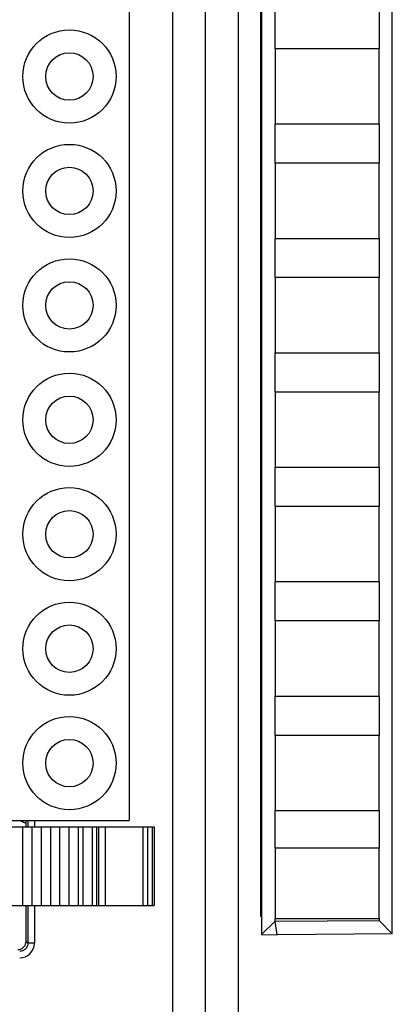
# Model space of a CAD drawing. Header units: millimetres. Extents: x 0 to 594, y 0 to 420.
# Tile 183 of 236: x 405 to 416, y 155 to 186. Entities that reach past the tile are written whole.
import ezdxf

# ---------------------------------------------------------------- set-up
doc = ezdxf.new("R2010")
doc.units = ezdxf.units.MM
doc.header["$LTSCALE"] = 32.67
doc.layers.get('0').update_dxf_attribs({"linetype": 'CONTINUOUS'})

msp = doc.modelspace()

# ---------------------------------------------------------------- linework, layer by layer
at = {"color": 9, "linetype": 'CONTINUOUS'}
for p, q in [((409.2346, 147.6325), (409.2346, 237.39672)), ((411.23059, 237.39672), (411.23059, 147.6325)), ((410.23074, 236.39676), (410.23074, 148.63246)), ((404.80811, 161.11461), (404.80811, 160.91461)), ((405.00799, 161.11461), (405.00799, 160.91461)), ((406.48519, 160.91461), (406.48519, 158.51461)), ((406.76804, 160.91461), (406.76804, 158.51461)), ((406.90942, 160.91461), (406.90942, 158.51461)), ((407.16799, 160.91461), (407.16799, 158.51461)), ((408.32371, 160.91461), (408.32371, 158.51461)), ((408.46514, 160.91461), (408.46514, 158.51461)), ((408.60651, 160.91461), (408.60651, 158.51461)), ((404.80811, 158.51461), (404.80811, 157.35834)), ((405.00799, 158.51461), (405.00799, 157.35834)), ((404.80811, 157.35834), (404.75199, 157.41446)), ((405.00799, 157.35834), (404.80811, 157.35834))]:
    msp.add_line(p, q, dxfattribs=at)
at = {"color": 7, "linetype": 'CONTINUOUS'}
for p, q in [((411.93194, 158.17675), (411.93194, 226.85247)), ((411.94479, 227.01218), (411.94479, 157.61946)), ((415.94479, 157.64824), (415.94479, 226.97925)), ((407.90199, 224.11461), (407.90199, 161.11461)), ((412.36492, 184.71461), (412.36492, 185.91461)), ((415.54067, 185.91461), (415.54067, 184.71461)), ((415.54079, 184.71461), (412.36479, 184.71461)), ((412.36479, 184.71461), (412.36479, 182.41461)), ((415.54079, 182.41461), (415.54079, 184.71461)), ((412.36479, 182.41461), (415.54079, 182.41461)), ((412.36492, 181.21461), (412.36492, 182.41461)), ((415.54067, 182.41461), (415.54067, 181.21461)), ((415.54079, 181.21461), (412.36479, 181.21461)), ((412.36479, 181.21461), (412.36479, 178.91461)), ((415.54079, 178.91461), (415.54079, 181.21461)), ((412.36479, 178.91461), (415.54079, 178.91461)), ((412.36492, 177.71461), (412.36492, 178.91461)), ((415.54067, 178.91461), (415.54067, 177.71461)), ((415.54079, 177.71461), (412.36479, 177.71461)), ((412.36479, 177.71461), (412.36479, 175.41461)), ((415.54079, 175.41461), (415.54079, 177.71461)), ((412.36479, 175.41461), (415.54079, 175.41461)), ((412.36492, 174.21461), (412.36492, 175.41461)), ((415.54067, 175.41461), (415.54067, 174.21461)), ((415.54079, 174.21461), (412.36479, 174.21461)), ((412.36479, 174.21461), (412.36479, 171.91461)), ((415.54079, 171.91461), (415.54079, 174.21461)), ((412.36479, 171.91461), (415.54079, 171.91461)), ((412.36492, 170.71461), (412.36492, 171.91461)), ((415.54067, 171.91461), (415.54067, 170.71461)), ((415.54079, 170.71461), (412.36479, 170.71461)), ((412.36479, 170.71461), (412.36479, 168.41461)), ((415.54079, 168.41461), (415.54079, 170.71461)), ((412.36479, 168.41461), (415.54079, 168.41461)), ((412.36492, 167.21461), (412.36492, 168.41461)), ((415.54067, 168.41461), (415.54067, 167.21461)), ((415.54079, 167.21461), (412.36479, 167.21461)), ((412.36479, 167.21461), (412.36479, 164.91461)), ((415.54079, 164.91461), (415.54079, 167.21461)), ((412.36479, 164.91461), (415.54079, 164.91461)), ((412.36492, 163.71461), (412.36492, 164.91461)), ((415.54067, 164.91461), (415.54067, 163.71461)), ((415.54079, 163.71461), (412.36479, 163.71461)), ((412.36479, 163.71461), (412.36479, 161.41461)), ((415.54079, 161.41461), (415.54079, 163.71461)), ((412.36479, 161.41461), (415.54079, 161.41461)), ((412.36492, 160.26461), (412.36492, 161.41461)), ((415.54067, 161.41461), (415.54067, 160.26461)), ((392.30199, 161.11461), (407.90199, 161.11461)), ((404.75199, 160.91461), (404.75199, 161.11461)), ((392.20199, 160.91461), (408.66505, 160.91461)), ((404.64687, 160.91461), (404.64687, 158.51461)), ((404.92969, 160.91461), (404.92969, 158.51461)), ((405.21251, 160.91461), (405.21251, 158.51461)), ((405.49533, 160.91461), (405.49533, 158.51461)), ((405.77815, 160.91461), (405.77815, 158.51461)), ((406.06097, 160.91461), (406.06097, 158.51461)), ((406.34379, 160.91461), (406.34379, 158.51461)), ((406.96799, 160.91461), (406.96799, 158.51461)), ((408.66509, 160.91461), (408.66509, 158.51461)), ((415.54079, 160.26461), (412.36479, 160.26461)), ((412.36479, 160.26461), (412.36479, 158.11461)), ((415.54079, 158.11461), (415.54079, 160.26461)), ((392.20199, 158.51461), (408.66505, 158.51461)), ((404.75199, 157.41446), (404.75199, 158.51461)), ((411.94479, 158.18961), (411.93194, 158.17675)), ((411.94479, 158.17675), (411.93194, 158.17675)), ((412.36479, 158.11461), (415.54079, 158.11461)), ((412.36494, 158.03475), (412.36492, 158.11461)), ((415.54067, 158.11461), (415.54065, 158.05238)), ((411.94479, 157.61946), (412.36494, 158.03475)), ((412.36494, 158.03475), (415.54041, 158.05065)), ((412.42758, 157.61461), (412.36494, 158.03475)), ((415.54065, 158.05238), (415.94479, 157.64824)), ((411.94414, 157.61881), (412.42758, 157.61461)), ((415.94479, 157.64518), (412.42758, 157.61461))]:
    msp.add_line(p, q, dxfattribs=at)
for centre, radius in [((406.07699, 183.86461), 1.425), ((406.07699, 183.86461), 0.725), ((406.07699, 180.36461), 1.425), ((406.07699, 180.36461), 0.725), ((406.07699, 176.86461), 1.425), ((406.07699, 176.86461), 0.725), ((406.07699, 173.36461), 1.425), ((406.07699, 173.36461), 0.725), ((406.07699, 169.86461), 1.425), ((406.07699, 169.86461), 0.725), ((406.07699, 166.36461), 1.425), ((406.07699, 166.36461), 0.725), ((406.07699, 162.86461), 1.425), ((406.07699, 162.86461), 0.725)]:
    msp.add_circle(centre, radius, dxfattribs=at)
at = {"color": 9, "linetype": 'CONTINUOUS'}
msp.add_arc((404.55833, 157.35827), 0.44966, 269.991562, 0.008438, dxfattribs=at)
at = {"color": 7, "linetype": 'CONTINUOUS'}
for major_axis, start_param, end_param in [((0.17699, -0.17699), -0.78478918, 0), ((-0.17699, 0.17699), -3.14159265, -2.35680348)]:
    msp.add_ellipse((404.50184, 157.41476), major_axis=major_axis, ratio=0.99878277, start_param=start_param, end_param=end_param, dxfattribs=at)
at = {"color": 9, "linetype": 'CONTINUOUS'}
msp.add_open_spline([(404.75175, 161.01999), (404.68855, 161.03907), (404.62813, 161.07169), (404.57736, 161.11388)], degree=3, dxfattribs=at)
for points, knots in [([(404.80808, 157.35834), (404.80809, 157.32582), (404.79531, 157.26014), (404.75803, 157.20453), (404.73506, 157.18156)], [0, 0, 0, 0, 0.50018796, 1, 1, 1, 1]), ([(404.73506, 157.18156), (404.71208, 157.15858), (404.65647, 157.12129), (404.59078, 157.10851), (404.55826, 157.10852)], [0, 0, 0, 0, 0.49981204, 1, 1, 1, 1])]:
    msp.add_open_spline(points, degree=3, knots=knots, dxfattribs=at)

doc.saveas('drawing.dxf')
